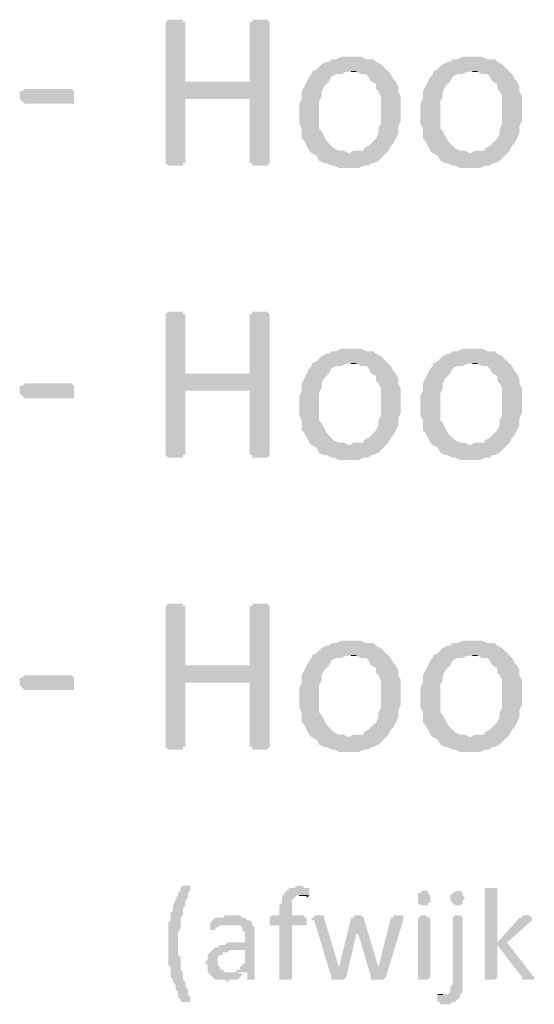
# Model space of a CAD drawing. Header units: millimetres. Extents: x -197899 to 120983, y -4228 to 45370.
# Tile 95 of 200: x -136304 to -135423, y -522 to 1162. Entities that reach past the tile are written whole.
import ezdxf

# ---------------------------------------------------------------- set-up
doc = ezdxf.new("R2010")
doc.units = ezdxf.units.MM
for name, color, linetype in [('AL63----', 7, 'Continuous'), ('PDF_Geometry', 8, 'Continuous'), ('PDF_Solid Fills', 8, 'Continuous')]:
    doc.layers.add(name, color=color, linetype=linetype)

# ---------------------------------------------------------------- blocks, each defined once
blk = doc.blocks.new('A$C01523A58')
at = {"layer": 'PDF_Solid Fills'}
for points in [[(26136.5, -27990.8), (26123.9, -27990.8), (26119.6, -27995), (26119.6, -28236.3), (26119.6, -28236.3), (26123.9, -28240.5), (26149.3, -28240.5), (26149.3, -28236.3), (26153.5, -28236.3), (26153.5, -28126.2), (26263.6, -28126.2), (26153.5, -28096.6), (26153.5, -27995), (26149.3, -27995), (26149.3, -27990.8), (26145, -27990.8)], [(26280.5, -27990.8), (26267.8, -27990.8), (26267.8, -27995), (26263.6, -27995), (26263.6, -28096.6), (26153.5, -28096.6), (26263.6, -28126.2), (26263.6, -28236.3), (26267.8, -28236.3), (26267.8, -28240.5), (26293.1, -28240.5), (26297.4, -28236.3), (26297.4, -27995), (26297.4, -27995), (26293.1, -27990.8), (26289, -27990.8)], [(26437.1, -28054.3), (26420.2, -28054.3), (26411.7, -28058.5), (26403.2, -28058.5), (26399, -28062.8), (26394.8, -28062.8), (26386.3, -28067), (26382.1, -28071.2), (26377.8, -28075.5), (26369.4, -28079.7), (26369.4, -28083.9), (26365.2, -28088.2), (26360.9, -28096.6), (26356.7, -28105.1), (26352.4, -28113.6), (26352.4, -28126.2), (26348.2, -28134.7), (26348.2, -28151.6), (26348.2, -28168.6), (26352.4, -28177.1), (26352.4, -28194), (26356.7, -28198.2), (26360.9, -28206.7), (26365.2, -28215.1), (26369.4, -28219.4), (26432.9, -28219.4), (26424.4, -28215.1), (26416, -28215.1), (26407.5, -28210.9), (26403.2, -28206.7), (26399, -28202.5), (26394.8, -28198.2), (26390.6, -28189.7), (26386.3, -28181.3), (26382.1, -28177.1), (26382.1, -28130.5), (26386.3, -28122), (26386.3, -28113.6), (26390.6, -28105.1), (26394.8, -28100.8), (26399, -28096.6), (26403.2, -28088.2), (26411.7, -28083.9), (26420.2, -28083.9), (26428.6, -28079.7), (26500.6, -28079.7), (26492.1, -28071.2), (26487.9, -28067), (26479.5, -28062.8), (26475.2, -28058.5), (26462.5, -28058.5), (26454, -28054.3), (26445.6, -28054.3)], [(26644.5, -28054.3), (26627.6, -28054.3), (26619.1, -28058.5), (26610.7, -28058.5), (26606.5, -28062.8), (26602.2, -28062.8), (26593.7, -28067), (26589.5, -28071.2), (26585.2, -28075.5), (26576.8, -28079.7), (26576.8, -28083.9), (26572.6, -28088.2), (26568.3, -28096.6), (26564.1, -28105.1), (26559.9, -28113.6), (26559.9, -28126.2), (26555.6, -28134.7), (26555.6, -28151.6), (26555.6, -28168.6), (26559.9, -28177.1), (26559.9, -28194), (26564.1, -28198.2), (26568.3, -28206.7), (26572.6, -28215.1), (26576.8, -28219.4), (26640.3, -28219.4), (26631.9, -28215.1), (26623.4, -28215.1), (26614.9, -28210.9), (26610.7, -28206.7), (26606.5, -28202.5), (26602.2, -28198.2), (26598, -28189.7), (26593.7, -28181.3), (26589.5, -28177.1), (26589.5, -28130.5), (26593.7, -28122), (26593.7, -28113.6), (26598, -28105.1), (26602.2, -28100.8), (26606.5, -28096.6), (26610.7, -28088.2), (26619.1, -28083.9), (26627.6, -28083.9), (26636.1, -28079.7), (26708.1, -28079.7), (26699.6, -28071.2), (26695.3, -28067), (26686.9, -28062.8), (26682.7, -28058.5), (26669.9, -28058.5), (26661.5, -28054.3), (26653, -28054.3)], [(26500.6, -28079.7), (26437.1, -28079.7), (26445.6, -28079.7), (26454, -28083.9), (26462.5, -28083.9), (26466.7, -28088.2), (26471, -28096.6), (26479.5, -28100.8), (26479.5, -28109.3), (26483.7, -28113.6), (26487.9, -28122), (26487.9, -28168.6), (26483.7, -28177.1), (26483.7, -28185.5), (26479.5, -28194), (26475.2, -28198.2), (26471, -28202.5), (26466.7, -28206.7), (26458.3, -28210.9), (26458.3, -28215.1), (26441.3, -28215.1), (26432.9, -28219.4), (26369.4, -28219.4), (26377.8, -28223.6), (26382.1, -28232.1), (26390.6, -28236.3), (26394.8, -28236.3), (26403.2, -28240.5), (26407.5, -28240.5), (26416, -28244.8), (26449.8, -28244.8), (26458.3, -28240.5), (26466.7, -28240.5), (26471, -28236.3), (26475.2, -28236.3), (26483.7, -28232.1), (26487.9, -28227.9), (26492.1, -28223.6), (26500.6, -28215.1), (26500.6, -28215.1), (26504.9, -28206.7), (26509.1, -28202.5), (26513.3, -28194), (26517.5, -28185.5), (26517.5, -28172.8), (26521.8, -28164.3), (26521.8, -28147.4), (26521.8, -28122), (26517.5, -28113.6), (26517.5, -28105.1), (26513.3, -28096.6), (26509.1, -28092.4), (26504.9, -28083.9)], [(26708.1, -28079.7), (26644.5, -28079.7), (26653, -28079.7), (26661.5, -28083.9), (26669.9, -28083.9), (26674.2, -28088.2), (26678.4, -28096.6), (26686.9, -28100.8), (26686.9, -28109.3), (26691.1, -28113.6), (26695.3, -28122), (26695.3, -28168.6), (26691.1, -28177.1), (26691.1, -28185.5), (26686.9, -28194), (26682.7, -28198.2), (26678.4, -28202.5), (26674.2, -28206.7), (26665.7, -28210.9), (26665.7, -28215.1), (26648.8, -28215.1), (26640.3, -28219.4), (26576.8, -28219.4), (26585.2, -28223.6), (26589.5, -28232.1), (26598, -28236.3), (26602.2, -28236.3), (26610.7, -28240.5), (26614.9, -28240.5), (26623.4, -28244.8), (26657.3, -28244.8), (26665.7, -28240.5), (26674.2, -28240.5), (26678.4, -28236.3), (26682.7, -28236.3), (26691.1, -28232.1), (26695.3, -28227.9), (26699.6, -28223.6), (26708.1, -28215.1), (26708.1, -28215.1), (26712.3, -28206.7), (26716.5, -28202.5), (26720.7, -28194), (26725, -28185.5), (26725, -28172.8), (26729.2, -28164.3), (26729.2, -28147.4), (26729.2, -28122), (26725, -28113.6), (26725, -28105.1), (26720.7, -28096.6), (26716.5, -28092.4), (26712.3, -28083.9)], [(25963, -28122), (25963, -28134.7), (25878.3, -28134.7), (25874.1, -28130.5), (25874.1, -28130.5), (25869.8, -28126.2), (25869.8, -28113.6), (25874.1, -28113.6), (25878.3, -28109.3), (25958.7, -28109.3), (25963, -28113.6), (25963, -28117.8)], [(26136.5, -28490.3), (26123.9, -28490.3), (26119.6, -28494.6), (26119.6, -28735.9), (26119.6, -28735.9), (26123.9, -28740.1), (26149.3, -28740.1), (26149.3, -28735.9), (26153.5, -28735.9), (26153.5, -28625.8), (26263.6, -28625.8), (26153.5, -28596.2), (26153.5, -28494.6), (26149.3, -28494.6), (26149.3, -28490.3), (26145, -28490.3)], [(26280.5, -28490.3), (26267.8, -28490.3), (26267.8, -28494.6), (26263.6, -28494.6), (26263.6, -28596.2), (26153.5, -28596.2), (26263.6, -28625.8), (26263.6, -28735.9), (26267.8, -28735.9), (26267.8, -28740.1), (26293.1, -28740.1), (26297.4, -28735.9), (26297.4, -28494.6), (26297.4, -28494.6), (26293.1, -28490.3), (26289, -28490.3)], [(26437.1, -28553.8), (26420.2, -28553.8), (26411.7, -28558), (26403.2, -28558), (26399, -28562.3), (26394.8, -28562.3), (26386.3, -28566.5), (26382.1, -28570.8), (26377.8, -28575), (26369.4, -28579.2), (26369.4, -28583.4), (26365.2, -28587.7), (26360.9, -28596.2), (26356.7, -28604.6), (26352.4, -28613.1), (26352.4, -28625.8), (26348.2, -28634.2), (26348.2, -28651.2), (26348.2, -28668.1), (26352.4, -28676.6), (26352.4, -28693.5), (26356.7, -28697.7), (26360.9, -28706.2), (26365.2, -28714.7), (26369.4, -28718.9), (26432.9, -28718.9), (26424.4, -28714.7), (26416, -28714.7), (26407.5, -28710.5), (26403.2, -28706.2), (26399, -28702), (26394.8, -28697.7), (26390.6, -28689.3), (26386.3, -28680.8), (26382.1, -28676.6), (26382.1, -28630), (26386.3, -28621.6), (26386.3, -28613.1), (26390.6, -28604.6), (26394.8, -28600.4), (26399, -28596.2), (26403.2, -28587.7), (26411.7, -28583.4), (26420.2, -28583.4), (26428.6, -28579.2), (26500.6, -28579.2), (26492.1, -28570.8), (26487.9, -28566.5), (26479.5, -28562.3), (26475.2, -28558), (26462.5, -28558), (26454, -28553.8), (26445.6, -28553.8)], [(26644.5, -28553.8), (26627.6, -28553.8), (26619.1, -28558), (26610.7, -28558), (26606.5, -28562.3), (26602.2, -28562.3), (26593.7, -28566.5), (26589.5, -28570.8), (26585.2, -28575), (26576.8, -28579.2), (26576.8, -28583.4), (26572.6, -28587.7), (26568.3, -28596.2), (26564.1, -28604.6), (26559.9, -28613.1), (26559.9, -28625.8), (26555.6, -28634.2), (26555.6, -28651.2), (26555.6, -28668.1), (26559.9, -28676.6), (26559.9, -28693.5), (26564.1, -28697.7), (26568.3, -28706.2), (26572.6, -28714.7), (26576.8, -28718.9), (26640.3, -28718.9), (26631.9, -28714.7), (26623.4, -28714.7), (26614.9, -28710.5), (26610.7, -28706.2), (26606.5, -28702), (26602.2, -28697.7), (26598, -28689.3), (26593.7, -28680.8), (26589.5, -28676.6), (26589.5, -28630), (26593.7, -28621.6), (26593.7, -28613.1), (26598, -28604.6), (26602.2, -28600.4), (26606.5, -28596.2), (26610.7, -28587.7), (26619.1, -28583.4), (26627.6, -28583.4), (26636.1, -28579.2), (26708.1, -28579.2), (26699.6, -28570.8), (26695.3, -28566.5), (26686.9, -28562.3), (26682.7, -28558), (26669.9, -28558), (26661.5, -28553.8), (26653, -28553.8)], [(26500.6, -28579.2), (26437.1, -28579.2), (26445.6, -28579.2), (26454, -28583.4), (26462.5, -28583.4), (26466.7, -28587.7), (26471, -28596.2), (26479.5, -28600.4), (26479.5, -28608.8), (26483.7, -28613.1), (26487.9, -28621.6), (26487.9, -28668.1), (26483.7, -28676.6), (26483.7, -28685.1), (26479.5, -28693.5), (26475.2, -28697.7), (26471, -28702), (26466.7, -28706.2), (26458.3, -28710.5), (26458.3, -28714.7), (26441.3, -28714.7), (26432.9, -28718.9), (26369.4, -28718.9), (26377.8, -28723.1), (26382.1, -28731.6), (26390.6, -28735.9), (26394.8, -28735.9), (26403.2, -28740.1), (26407.5, -28740.1), (26416, -28744.3), (26449.8, -28744.3), (26458.3, -28740.1), (26466.7, -28740.1), (26471, -28735.9), (26475.2, -28735.9), (26483.7, -28731.6), (26487.9, -28727.4), (26492.1, -28723.1), (26500.6, -28714.7), (26500.6, -28714.7), (26504.9, -28706.2), (26509.1, -28702), (26513.3, -28693.5), (26517.5, -28685.1), (26517.5, -28672.4), (26521.8, -28663.9), (26521.8, -28647), (26521.8, -28621.6), (26517.5, -28613.1), (26517.5, -28604.6), (26513.3, -28596.2), (26509.1, -28591.9), (26504.9, -28583.4)], [(26708.1, -28579.2), (26644.5, -28579.2), (26653, -28579.2), (26661.5, -28583.4), (26669.9, -28583.4), (26674.2, -28587.7), (26678.4, -28596.2), (26686.9, -28600.4), (26686.9, -28608.8), (26691.1, -28613.1), (26695.3, -28621.6), (26695.3, -28668.1), (26691.1, -28676.6), (26691.1, -28685.1), (26686.9, -28693.5), (26682.7, -28697.7), (26678.4, -28702), (26674.2, -28706.2), (26665.7, -28710.5), (26665.7, -28714.7), (26648.8, -28714.7), (26640.3, -28718.9), (26576.8, -28718.9), (26585.2, -28723.1), (26589.5, -28731.6), (26598, -28735.9), (26602.2, -28735.9), (26610.7, -28740.1), (26614.9, -28740.1), (26623.4, -28744.3), (26657.3, -28744.3), (26665.7, -28740.1), (26674.2, -28740.1), (26678.4, -28735.9), (26682.7, -28735.9), (26691.1, -28731.6), (26695.3, -28727.4), (26699.6, -28723.1), (26708.1, -28714.7), (26708.1, -28714.7), (26712.3, -28706.2), (26716.5, -28702), (26720.7, -28693.5), (26725, -28685.1), (26725, -28672.4), (26729.2, -28663.9), (26729.2, -28647), (26729.2, -28621.6), (26725, -28613.1), (26725, -28604.6), (26720.7, -28596.2), (26716.5, -28591.9), (26712.3, -28583.4)], [(25963, -28625.8), (25963, -28638.5), (25878.3, -28638.5), (25874.1, -28634.2), (25874.1, -28634.2), (25869.8, -28630), (25869.8, -28617.3), (25874.1, -28617.3), (25878.3, -28613.1), (25958.7, -28613.1), (25963, -28617.3), (25963, -28621.6)], [(26136.5, -28989.8), (26123.9, -28989.8), (26119.6, -28994.1), (26119.6, -29235.4), (26119.6, -29235.4), (26123.9, -29239.6), (26149.3, -29239.6), (26149.3, -29235.4), (26153.5, -29235.4), (26153.5, -29125.3), (26263.6, -29125.3), (26153.5, -29095.7), (26153.5, -28994.1), (26149.3, -28994.1), (26149.3, -28989.8), (26145, -28989.8)], [(26280.5, -28989.8), (26267.8, -28989.8), (26267.8, -28994.1), (26263.6, -28994.1), (26263.6, -29095.7), (26153.5, -29095.7), (26263.6, -29125.3), (26263.6, -29235.4), (26267.8, -29235.4), (26267.8, -29239.6), (26293.1, -29239.6), (26297.4, -29235.4), (26297.4, -28994.1), (26297.4, -28994.1), (26293.1, -28989.8), (26289, -28989.8)], [(26437.1, -29053.4), (26420.2, -29053.4), (26411.7, -29057.6), (26403.2, -29057.6), (26399, -29061.8), (26394.8, -29061.8), (26386.3, -29066), (26382.1, -29070.3), (26377.8, -29074.5), (26369.4, -29078.8), (26369.4, -29083), (26365.2, -29087.3), (26360.9, -29095.7), (26356.7, -29104.2), (26352.4, -29112.6), (26352.4, -29125.3), (26348.2, -29133.8), (26348.2, -29150.7), (26348.2, -29167.6), (26352.4, -29176.1), (26352.4, -29193.1), (26356.7, -29197.3), (26360.9, -29205.8), (26365.2, -29214.2), (26369.4, -29218.5), (26432.9, -29218.5), (26424.4, -29214.2), (26416, -29214.2), (26407.5, -29210), (26403.2, -29205.8), (26399, -29201.5), (26394.8, -29197.3), (26390.6, -29188.8), (26386.3, -29180.4), (26382.1, -29176.1), (26382.1, -29129.6), (26386.3, -29121.1), (26386.3, -29112.6), (26390.6, -29104.2), (26394.8, -29099.9), (26399, -29095.7), (26403.2, -29087.3), (26411.7, -29083), (26420.2, -29083), (26428.6, -29078.8), (26500.6, -29078.8), (26492.1, -29070.3), (26487.9, -29066), (26479.5, -29061.8), (26475.2, -29057.6), (26462.5, -29057.6), (26454, -29053.4), (26445.6, -29053.4)], [(26644.5, -29053.4), (26627.6, -29053.4), (26619.1, -29057.6), (26610.7, -29057.6), (26606.5, -29061.8), (26602.2, -29061.8), (26593.7, -29066), (26589.5, -29070.3), (26585.2, -29074.5), (26576.8, -29078.8), (26576.8, -29083), (26572.6, -29087.3), (26568.3, -29095.7), (26564.1, -29104.2), (26559.9, -29112.6), (26559.9, -29125.3), (26555.6, -29133.8), (26555.6, -29150.7), (26555.6, -29167.6), (26559.9, -29176.1), (26559.9, -29193.1), (26564.1, -29197.3), (26568.3, -29205.8), (26572.6, -29214.2), (26576.8, -29218.5), (26640.3, -29218.5), (26631.9, -29214.2), (26623.4, -29214.2), (26614.9, -29210), (26610.7, -29205.8), (26606.5, -29201.5), (26602.2, -29197.3), (26598, -29188.8), (26593.7, -29180.4), (26589.5, -29176.1), (26589.5, -29129.6), (26593.7, -29121.1), (26593.7, -29112.6), (26598, -29104.2), (26602.2, -29099.9), (26606.5, -29095.7), (26610.7, -29087.3), (26619.1, -29083), (26627.6, -29083), (26636.1, -29078.8), (26708.1, -29078.8), (26699.6, -29070.3), (26695.3, -29066), (26686.9, -29061.8), (26682.7, -29057.6), (26669.9, -29057.6), (26661.5, -29053.4), (26653, -29053.4)], [(26500.6, -29078.8), (26437.1, -29078.8), (26445.6, -29078.8), (26454, -29083), (26462.5, -29083), (26466.7, -29087.3), (26471, -29095.7), (26479.5, -29099.9), (26479.5, -29108.4), (26483.7, -29112.6), (26487.9, -29121.1), (26487.9, -29167.6), (26483.7, -29176.1), (26483.7, -29184.6), (26479.5, -29193.1), (26475.2, -29197.3), (26471, -29201.5), (26466.7, -29205.8), (26458.3, -29210), (26458.3, -29214.2), (26441.3, -29214.2), (26432.9, -29218.5), (26369.4, -29218.5), (26377.8, -29222.7), (26382.1, -29231.1), (26390.6, -29235.4), (26394.8, -29235.4), (26403.2, -29239.6), (26407.5, -29239.6), (26416, -29243.9), (26449.8, -29243.9), (26458.3, -29239.6), (26466.7, -29239.6), (26471, -29235.4), (26475.2, -29235.4), (26483.7, -29231.1), (26487.9, -29226.9), (26492.1, -29222.7), (26500.6, -29214.2), (26500.6, -29214.2), (26504.9, -29205.8), (26509.1, -29201.5), (26513.3, -29193.1), (26517.5, -29184.6), (26517.5, -29171.9), (26521.8, -29163.4), (26521.8, -29146.5), (26521.8, -29121.1), (26517.5, -29112.6), (26517.5, -29104.2), (26513.3, -29095.7), (26509.1, -29091.4), (26504.9, -29083)], [(26708.1, -29078.8), (26644.5, -29078.8), (26653, -29078.8), (26661.5, -29083), (26669.9, -29083), (26674.2, -29087.3), (26678.4, -29095.7), (26686.9, -29099.9), (26686.9, -29108.4), (26691.1, -29112.6), (26695.3, -29121.1), (26695.3, -29167.6), (26691.1, -29176.1), (26691.1, -29184.6), (26686.9, -29193.1), (26682.7, -29197.3), (26678.4, -29201.5), (26674.2, -29205.8), (26665.7, -29210), (26665.7, -29214.2), (26648.8, -29214.2), (26640.3, -29218.5), (26576.8, -29218.5), (26585.2, -29222.7), (26589.5, -29231.1), (26598, -29235.4), (26602.2, -29235.4), (26610.7, -29239.6), (26614.9, -29239.6), (26623.4, -29243.9), (26657.3, -29243.9), (26665.7, -29239.6), (26674.2, -29239.6), (26678.4, -29235.4), (26682.7, -29235.4), (26691.1, -29231.1), (26695.3, -29226.9), (26699.6, -29222.7), (26708.1, -29214.2), (26708.1, -29214.2), (26712.3, -29205.8), (26716.5, -29201.5), (26720.7, -29193.1), (26725, -29184.6), (26725, -29171.9), (26729.2, -29163.4), (26729.2, -29146.5), (26729.2, -29121.1), (26725, -29112.6), (26725, -29104.2), (26720.7, -29095.7), (26716.5, -29091.4), (26712.3, -29083)], [(25963, -29125.3), (25963, -29138), (25878.3, -29138), (25874.1, -29133.8), (25874.1, -29133.8), (25869.8, -29129.6), (25869.8, -29116.8), (25874.1, -29116.8), (25878.3, -29112.6), (25958.7, -29112.6), (25963, -29116.8), (25963, -29121.1)], [(26157.7, -29472.5), (26149.3, -29472.5), (26145, -29476.7), (26145, -29480.9), (26140.8, -29485.2), (26140.8, -29489.4), (26136.5, -29493.6), (26136.5, -29497.9), (26136.5, -29497.9), (26132.3, -29506.3), (26132.3, -29514.8), (26128.1, -29519), (26128.1, -29523.2), (26128.1, -29531.7), (26123.9, -29536), (26123.9, -29548.6), (26123.9, -29574), (26123.9, -29599.4), (26123.9, -29607.9), (26128.1, -29612.2), (26128.1, -29629.1), (26132.3, -29633.3), (26132.3, -29637.6), (26136.5, -29641.8), (26136.5, -29650.2), (26140.8, -29654.5), (26140.8, -29663), (26145, -29667.2), (26145, -29671.4), (26161.9, -29671.4), (26161.9, -29663), (26157.7, -29658.7), (26157.7, -29650.2), (26153.5, -29646), (26153.5, -29637.6), (26149.3, -29633.3), (26149.3, -29620.6), (26145, -29616.4), (26145, -29595.2), (26140.8, -29591), (26140.8, -29569.8), (26140.8, -29552.9), (26145, -29544.4), (26145, -29527.5), (26149.3, -29523.2), (26149.3, -29510.6), (26153.5, -29506.3), (26153.5, -29497.9), (26157.7, -29493.6), (26157.7, -29485.2), (26161.9, -29480.9), (26161.9, -29476.7), (26161.9, -29472.5), (26161.9, -29472.5)], [(26348.2, -29472.5), (26343.9, -29472.5), (26339.7, -29476.7), (26331.3, -29476.7), (26327, -29480.9), (26322.8, -29485.2), (26322.8, -29489.4), (26318.5, -29489.4), (26318.5, -29497.9), (26318.5, -29502.1), (26314.3, -29506.3), (26314.3, -29523.2), (26301.6, -29523.2), (26297.4, -29527.5), (26297.4, -29540.2), (26314.3, -29540.2), (26314.3, -29633.3), (26335.5, -29633.3), (26335.5, -29540.2), (26360.9, -29540.2), (26360.9, -29527.5), (26356.7, -29527.5), (26356.7, -29523.2), (26335.5, -29523.2), (26335.5, -29497.9), (26339.7, -29493.6), (26339.7, -29493.6), (26343.9, -29489.4), (26365.2, -29489.4), (26365.2, -29480.9), (26365.2, -29476.7), (26356.7, -29476.7), (26352.4, -29472.5)], [(26559.9, -29480.9), (26559.9, -29480.9), (26555.6, -29485.2), (26551.4, -29485.2), (26551.4, -29493.6), (26551.4, -29502.1), (26551.4, -29502.1), (26555.6, -29506.3), (26568.3, -29506.3), (26568.3, -29502.1), (26572.6, -29502.1), (26572.6, -29493.6), (26572.6, -29489.4), (26568.3, -29485.2), (26568.3, -29480.9)], [(26619.1, -29480.9), (26619.1, -29480.9), (26610.7, -29485.2), (26610.7, -29485.2), (26606.5, -29489.4), (26606.5, -29493.6), (26606.5, -29497.9), (26610.7, -29502.1), (26610.7, -29502.1), (26614.9, -29506.3), (26623.4, -29506.3), (26627.6, -29502.1), (26627.6, -29497.9), (26631.9, -29493.6), (26631.9, -29493.6), (26627.6, -29489.4), (26627.6, -29485.2), (26627.6, -29485.2), (26623.4, -29480.9)], [(26674.2, -29476.7), (26665.7, -29476.7), (26665.7, -29633.3), (26682.7, -29633.3), (26686.9, -29629.1), (26686.9, -29476.7), (26678.4, -29476.7)], [(26233.9, -29523.2), (26221.2, -29523.2), (26217, -29527.5), (26204.3, -29527.5), (26200, -29531.7), (26200, -29531.7), (26195.8, -29536), (26195.8, -29536), (26229.7, -29540.2), (26246.6, -29540.2), (26250.8, -29544.4), (26250.8, -29548.6), (26255.1, -29552.9), (26255.1, -29569.8), (26225.4, -29569.8), (26221.2, -29574), (26212.7, -29574), (26208.5, -29578.3), (26204.3, -29578.3), (26200, -29582.5), (26255.1, -29582.5), (26255.1, -29603.7), (26250.8, -29607.9), (26246.6, -29612.2), (26246.6, -29616.4), (26242.4, -29616.4), (26238.2, -29620.6), (26259.3, -29620.6), (26259.3, -29633.3), (26272, -29633.3), (26272, -29544.4), (26272, -29544.4), (26267.8, -29540.2), (26267.8, -29536), (26263.6, -29531.7), (26259.3, -29531.7), (26255.1, -29527.5), (26250.8, -29527.5), (26246.6, -29523.2), (26238.2, -29523.2)], [(26382.1, -29523.2), (26373.6, -29523.2), (26373.6, -29527.5), (26369.4, -29527.5), (26369.4, -29531.7), (26373.6, -29531.7), (26403.2, -29629.1), (26416, -29612.2), (26416, -29612.2), (26390.6, -29527.5), (26390.6, -29523.2), (26386.3, -29523.2)], [(26437.1, -29527.5), (26416, -29612.2), (26416, -29612.2), (26403.2, -29629.1), (26403.2, -29633.3), (26424.4, -29633.3), (26428.6, -29629.1), (26445.6, -29557.1), (26445.6, -29552.9)], [(26449.8, -29523.2), (26441.3, -29523.2), (26441.3, -29527.5), (26437.1, -29527.5), (26445.6, -29552.9), (26449.8, -29557.1), (26471, -29629.1), (26483.7, -29612.2), (26483.7, -29612.2), (26458.3, -29527.5), (26458.3, -29527.5), (26454, -29523.2), (26454, -29523.2)], [(26517.5, -29523.2), (26509.1, -29523.2), (26509.1, -29527.5), (26504.9, -29527.5), (26483.7, -29612.2), (26483.7, -29612.2), (26471, -29629.1), (26471, -29633.3), (26492.1, -29633.3), (26496.4, -29629.1), (26526, -29531.7), (26526, -29527.5), (26526, -29523.2), (26521.8, -29523.2)], [(26559.9, -29523.2), (26555.6, -29523.2), (26555.6, -29527.5), (26551.4, -29527.5), (26551.4, -29633.3), (26568.3, -29633.3), (26572.6, -29629.1), (26572.6, -29527.5), (26568.3, -29527.5), (26564.1, -29523.2)], [(26619.1, -29523.2), (26614.9, -29523.2), (26610.7, -29527.5), (26610.7, -29641.8), (26606.5, -29646), (26606.5, -29654.5), (26606.5, -29654.5), (26602.2, -29658.7), (26585.2, -29658.7), (26585.2, -29667.2), (26585.2, -29671.4), (26589.5, -29671.4), (26589.5, -29675.6), (26606.5, -29675.6), (26610.7, -29671.4), (26614.9, -29671.4), (26619.1, -29667.2), (26619.1, -29667.2), (26623.4, -29663), (26623.4, -29658.7), (26627.6, -29654.5), (26627.6, -29527.5), (26627.6, -29527.5), (26623.4, -29523.2)], [(26737.7, -29523.2), (26729.2, -29523.2), (26729.2, -29527.5), (26725, -29527.5), (26686.9, -29569.8), (26686.9, -29574), (26729.2, -29629.1), (26729.2, -29633.3), (26750.4, -29633.3), (26750.4, -29629.1), (26750.4, -29629.1), (26746.2, -29624.8), (26703.8, -29569.8), (26741.9, -29536), (26746.2, -29531.7), (26746.2, -29527.5), (26746.2, -29527.5), (26741.9, -29523.2), (26741.9, -29523.2)], [(26195.8, -29536), (26195.8, -29548.6), (26204.3, -29548.6), (26204.3, -29544.4), (26208.5, -29544.4), (26212.7, -29540.2), (26229.7, -29540.2)], [(26200, -29582.5), (26195.8, -29586.8), (26191.6, -29591), (26191.6, -29599.4), (26187.3, -29603.7), (26191.6, -29607.9), (26191.6, -29620.6), (26195.8, -29624.8), (26200, -29629.1), (26200, -29629.1), (26204.3, -29633.3), (26221.2, -29633.3), (26225.4, -29637.6), (26229.7, -29633.3), (26242.4, -29633.3), (26246.6, -29629.1), (26250.8, -29624.8), (26255.1, -29624.8), (26229.7, -29620.6), (26221.2, -29620.6), (26217, -29616.4), (26212.7, -29616.4), (26212.7, -29612.2), (26208.5, -29607.9), (26208.5, -29595.2), (26212.7, -29591), (26217, -29591), (26217, -29586.8), (26225.4, -29586.8), (26229.7, -29582.5), (26255.1, -29582.5)]]:
    blk.add_hatch(color=7, dxfattribs=at).paths.add_polyline_path(points)
at = {"layer": 'PDF_Geometry', "color": 7, "lineweight": 0}
for points in [[(26437.1, -28079.7), (26445.6, -28079.7)], [(26644.5, -28079.7), (26653, -28079.7)], [(26437.1, -28579.2), (26445.6, -28579.2)], [(26644.5, -28579.2), (26653, -28579.2)], [(26437.1, -29078.8), (26445.6, -29078.8)], [(26644.5, -29078.8), (26653, -29078.8)], [(26348.2, -29489.4), (26360.9, -29489.4)], [(26589.5, -29658.7), (26585.2, -29658.7)], [(26593.7, -29658.7), (26589.5, -29658.7)]]:
    blk.add_lwpolyline(points, dxfattribs=at)
at = {"layer": 'PDF_Solid Fills', "color": 7}
for points in [[(26365.2, -29489.4), (26348.2, -29489.4), (26360.9, -29493.6), (26360.9, -29489.4)], [(26238.2, -29620.6), (26229.7, -29620.6), (26255.1, -29624.8)], [(26589.5, -29658.7), (26585.2, -29658.7), (26593.7, -29658.7)]]:
    blk.add_solid(points, dxfattribs=at)

msp = doc.modelspace()

# ---------------------------------------------------------------- block references
at = {"layer": 'AL63----'}
msp.add_blockref('A$C01523A58', (-162173.6, 29153.2), dxfattribs=at)

doc.saveas('drawing.dxf')
